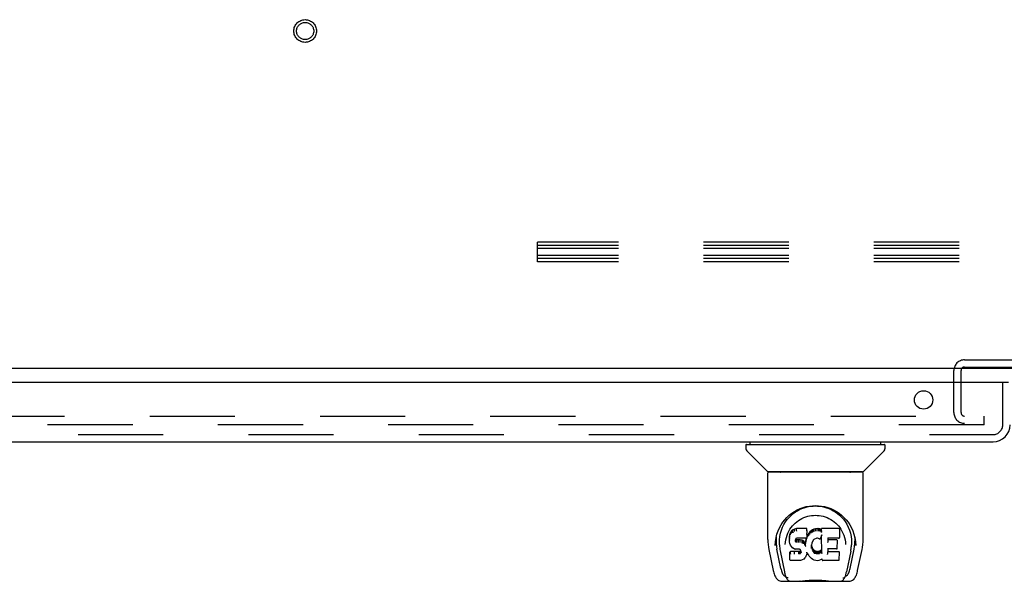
# Model space of a CAD drawing. Header units: inches. Extents: x 0 to 224, y 0 to 145.
# Tile 73 of 89: x 61.64 to 75.87, y 102.54 to 110.65. Entities that reach past the tile are written whole.
import ezdxf

# ---------------------------------------------------------------- set-up
doc = ezdxf.new("R2010")
doc.units = ezdxf.units.IN
doc.header["$LTSCALE"] = 12.302632
doc.header["$MEASUREMENT"] = 0
doc.linetypes.add('HIDDEN', pattern=[0.2, 0.1, -0.1])
doc.layers.get('0').update_dxf_attribs({"linetype": 'CONTINUOUS'})
doc.layers.add('DEFAULT_2', color=8, linetype='HIDDEN')
doc.layers.add('DOOR_3_ASSEMBLY', color=7, linetype='CONTINUOUS')

msp = doc.modelspace()

# ---------------------------------------------------------------- linework, layer by layer
at = {"color": 7, "linetype": 'Continuous'}
msp.add_line((144.081, 105.615), (44.706, 105.615), dxfattribs=at)
at = {"layer": 'DEFAULT_2', "color": 8, "linetype": 'HIDDEN'}
for p, q in [((69.127, 107.156), (69.127, 107.44)), ((112.127, 107.44), (69.127, 107.44)), ((112.127, 107.391), (69.127, 107.391)), ((112.127, 107.348), (69.127, 107.348)), ((112.127, 107.249), (69.127, 107.249)), ((112.127, 107.205), (69.127, 107.205)), ((112.127, 107.156), (69.127, 107.156)), ((75.298, 105.74), (78.49, 105.74)), ((75.144, 104.977), (75.144, 105.586)), ((75.248, 104.977), (75.248, 105.586)), ((75.298, 105.636), (78.49, 105.636)), ((46.3, 104.927), (75.581, 104.927)), ((75.581, 104.802), (75.581, 104.927)), ((75.581, 104.802), (46.3, 104.802))]:
    msp.add_line(p, q, dxfattribs=at)
for radius in [0.164, 0.124]:
    msp.add_circle((65.769, 110.49), radius, dxfattribs=at)
for centre, radius, start, end in [((75.298, 105.586), 0.154, 90, 180), ((75.298, 105.586), 0.05, 90, 180), ((75.298, 104.977), 0.154, 180, 270), ((75.298, 104.977), 0.05, 180, 270)]:
    msp.add_arc(centre, radius, start, end, dxfattribs=at)
at = {"layer": 'DOOR_3_ASSEMBLY', "color": 3, "linetype": 'Continuous'}
for p, q in [((75.936, 105.411), (45.039, 105.411)), ((45.265, 104.557), (75.71, 104.557))]:
    msp.add_line(p, q, dxfattribs=at)
at = {"layer": 'DOOR_3_ASSEMBLY', "color": 8, "linetype": 'HIDDEN'}
for p, q in [((75.852, 104.803), (75.852, 105.411)), ((45.265, 104.661), (75.71, 104.661))]:
    msp.add_line(p, q, dxfattribs=at)
at = {"layer": 'DOOR_3_ASSEMBLY', "color": 7, "linetype": 'Continuous'}
for p, q in [((72.14, 104.51), (72.14, 104.455)), ((72.148, 104.517), (74.14, 104.517)), ((72.199, 104.517), (72.199, 104.557)), ((74.089, 104.517), (74.089, 104.557)), ((74.148, 104.51), (74.148, 104.455)), ((72.446, 104.132), (72.151, 104.427)), ((73.842, 104.132), (74.136, 104.427)), ((72.455, 103.144), (72.455, 104.108)), ((73.825, 104.116), (72.463, 104.116)), ((73.821, 104.124), (72.467, 104.124)), ((72.529, 104.124), (72.527, 104.12)), ((72.527, 104.12), (72.527, 104.12)), ((73.761, 104.12), (73.759, 104.124)), ((73.761, 104.12), (73.761, 104.12)), ((73.833, 103.145), (73.833, 104.108)), ((72.711, 103.399), (72.737, 103.433)), ((72.868, 103.305), (72.842, 103.296)), ((72.868, 103.268), (72.868, 103.305)), ((73.021, 103.305), (72.868, 103.305)), ((73.02, 103.27), (73.021, 103.305)), ((73.022, 103.25), (73.021, 103.305)), ((73.495, 103.317), (73.512, 103.292)), ((72.566, 103.118), (72.574, 103.172)), ((72.576, 103.178), (72.575, 103.123)), ((72.768, 103.197), (72.767, 103.172)), ((72.768, 103.138), (72.767, 103.172)), ((72.773, 103.222), (72.768, 103.197)), ((72.769, 103.163), (72.768, 103.197)), ((72.783, 103.247), (72.773, 103.222)), ((72.774, 103.187), (72.773, 103.222)), ((72.798, 103.269), (72.783, 103.247)), ((72.784, 103.211), (72.783, 103.247)), ((72.808, 103.278), (72.798, 103.269)), ((72.798, 103.233), (72.798, 103.269)), ((72.819, 103.286), (72.808, 103.278)), ((72.808, 103.242), (72.808, 103.278)), ((72.842, 103.296), (72.819, 103.286)), ((72.819, 103.249), (72.819, 103.286)), ((72.842, 103.26), (72.842, 103.296)), ((72.875, 103.163), (72.864, 103.159)), ((72.889, 103.164), (72.875, 103.163)), ((72.889, 103.164), (72.889, 103.164)), ((73.002, 103.164), (72.889, 103.164)), ((73.014, 103.165), (73.002, 103.164)), ((73.002, 103.164), (73.002, 103.164)), ((73.012, 103.164), (73.008, 103.153)), ((73.018, 103.177), (73.014, 103.165)), ((73.015, 103.14), (73.015, 103.166)), ((73.02, 103.191), (73.018, 103.177)), ((73.018, 103.177), (73.018, 103.177)), ((73.021, 103.216), (73.02, 103.191)), ((73.023, 103.197), (73.02, 103.188)), ((73.02, 103.191), (73.02, 103.191)), ((73.021, 103.215), (73.022, 103.25)), ((73.034, 103.218), (73.023, 103.197)), ((73.024, 103.162), (73.023, 103.197)), ((73.047, 103.237), (73.034, 103.218)), ((73.035, 103.182), (73.034, 103.218)), ((73.063, 103.255), (73.047, 103.237)), ((73.048, 103.201), (73.047, 103.237)), ((73.08, 103.271), (73.063, 103.255)), ((73.063, 103.219), (73.063, 103.255)), ((73.099, 103.285), (73.08, 103.271)), ((73.08, 103.235), (73.08, 103.271)), ((73.122, 103.295), (73.099, 103.285)), ((73.1, 103.249), (73.099, 103.285)), ((73.145, 103.301), (73.122, 103.295)), ((73.122, 103.259), (73.122, 103.295)), ((73.169, 103.303), (73.145, 103.301)), ((73.146, 103.264), (73.145, 103.301)), ((73.164, 103.162), (73.153, 103.16)), ((73.175, 103.162), (73.164, 103.162)), ((73.169, 103.266), (73.169, 103.303)), ((73.169, 103.303), (73.193, 103.303)), ((73.169, 103.265), (73.169, 103.266)), ((73.186, 103.159), (73.175, 103.162)), ((73.193, 103.266), (73.193, 103.303)), ((73.206, 103.301), (73.193, 103.303)), ((73.193, 103.264), (73.193, 103.266)), ((73.206, 103.264), (73.206, 103.301)), ((73.219, 103.296), (73.206, 103.301)), ((73.232, 103.202), (73.216, 103.163)), ((73.218, 103.26), (73.219, 103.296)), ((73.231, 103.288), (73.219, 103.296)), ((73.231, 103.253), (73.231, 103.303)), ((73.479, 103.303), (73.231, 103.303)), ((73.237, 102.95), (73.232, 103.202)), ((73.234, 103.208), (73.233, 103.206)), ((73.233, 103.206), (73.233, 103.205)), ((73.233, 103.205), (73.233, 103.205)), ((73.233, 103.205), (73.233, 103.204)), ((73.233, 103.204), (73.233, 103.204)), ((73.233, 103.204), (73.233, 103.204)), ((73.233, 103.204), (73.233, 103.203)), ((73.233, 103.203), (73.233, 103.203)), ((73.234, 103.211), (73.234, 103.209)), ((73.234, 103.209), (73.234, 103.208)), ((73.322, 103.164), (73.321, 103.105)), ((73.479, 103.164), (73.322, 103.164)), ((73.494, 103.178), (73.495, 103.286)), ((73.7, 103.222), (73.713, 103.171)), ((73.712, 103.178), (73.712, 103.123)), ((72.562, 103.06), (72.566, 103.118)), ((72.562, 103.061), (72.562, 103.06)), ((72.623, 103.07), (72.625, 103.045)), ((72.708, 103.074), (72.708, 103.073)), ((72.769, 103.113), (72.768, 103.138)), ((72.768, 103.138), (72.768, 103.138)), ((72.773, 103.088), (72.769, 103.113)), ((72.769, 103.113), (72.769, 103.113)), ((72.783, 103.065), (72.773, 103.088)), ((72.773, 103.088), (72.773, 103.088)), ((72.783, 103.065), (72.783, 103.064)), ((72.797, 103.043), (72.783, 103.064)), ((72.814, 103.025), (72.797, 103.043)), ((72.797, 103.043), (72.797, 103.043)), ((72.814, 103.025), (72.814, 103.025)), ((72.836, 103.011), (72.814, 103.025)), ((72.859, 103.153), (72.857, 103.14)), ((72.857, 103.14), (72.857, 103.126)), ((72.857, 103.12), (72.857, 103.138)), ((72.858, 103.115), (72.859, 103.15)), ((72.861, 103.157), (72.859, 103.153)), ((72.862, 103.146), (72.859, 103.15)), ((72.864, 103.159), (72.861, 103.157)), ((72.861, 103.11), (72.862, 103.146)), ((72.865, 103.143), (72.862, 103.146)), ((72.865, 103.107), (72.865, 103.143)), ((72.877, 103.14), (72.865, 103.143)), ((72.9, 103.141), (72.877, 103.14)), ((72.877, 103.103), (72.877, 103.14)), ((72.877, 103.102), (72.877, 103.103)), ((72.9, 103.104), (72.9, 103.141)), ((72.925, 103.14), (72.9, 103.141)), ((72.9, 103.103), (72.9, 103.104)), ((72.925, 103.103), (72.925, 103.14)), ((72.95, 103.134), (72.925, 103.14)), ((72.925, 103.101), (72.925, 103.103)), ((72.95, 103.097), (72.95, 103.134)), ((72.963, 103.128), (72.95, 103.134)), ((72.962, 103.092), (72.963, 103.128)), ((72.974, 103.12), (72.963, 103.128)), ((72.973, 103.084), (72.974, 103.12)), ((72.992, 103.102), (72.974, 103.12)), ((72.991, 103.067), (72.992, 103.102)), ((73.001, 103.088), (72.992, 103.102)), ((73.005, 103.13), (73.001, 103.088)), ((73.001, 103.051), (73.001, 103.088)), ((73.003, 103.044), (73.003, 103.045)), ((73.008, 103.153), (73.005, 103.13)), ((73.005, 103.095), (73.005, 103.13)), ((73.009, 103.118), (73.008, 103.153)), ((73.087, 103.065), (73.086, 103.039)), ((73.09, 103.091), (73.087, 103.065)), ((73.087, 103.061), (73.087, 103.066)), ((73.087, 103.027), (73.087, 103.061)), ((73.09, 103.049), (73.087, 103.061)), ((73.089, 103.014), (73.09, 103.049)), ((73.094, 103.102), (73.09, 103.091)), ((73.099, 103.025), (73.09, 103.049)), ((73.099, 103.113), (73.094, 103.102)), ((73.113, 103.135), (73.099, 103.113)), ((73.099, 102.99), (73.099, 103.025)), ((73.112, 103.003), (73.099, 103.025)), ((73.121, 103.144), (73.113, 103.135)), ((73.129, 103.15), (73.12, 103.144)), ((73.153, 103.16), (73.129, 103.15)), ((73.198, 103.155), (73.186, 103.159)), ((73.448, 103.14), (73.322, 103.14)), ((73.46, 103.019), (73.462, 103.126)), ((73.577, 103.104), (73.58, 103.074)), ((73.58, 103.073), (73.58, 103.074)), ((73.726, 103.06), (73.726, 103.061)), ((72.47, 103.001), (72.535, 102.696)), ((72.643, 102.728), (72.587, 103.004)), ((72.634, 102.98), (72.696, 102.676)), ((72.781, 102.971), (72.773, 102.963)), ((72.775, 102.851), (72.773, 102.963)), ((72.843, 102.972), (72.781, 102.971)), ((72.781, 102.935), (72.781, 102.971)), ((72.836, 103.011), (72.836, 103.011)), ((72.848, 103.007), (72.836, 103.011)), ((72.843, 102.935), (72.843, 102.972)), ((72.903, 102.972), (72.843, 102.972)), ((72.843, 102.935), (72.843, 102.934)), ((72.861, 103.004), (72.848, 103.007)), ((72.909, 103.004), (72.861, 103.004)), ((72.917, 102.973), (72.903, 102.972)), ((72.904, 102.936), (72.903, 102.972)), ((72.904, 102.936), (72.904, 102.934)), ((72.909, 103.004), (72.909, 103.005)), ((72.915, 103.003), (72.909, 103.004)), ((72.92, 103.002), (72.915, 103.003)), ((72.922, 102.976), (72.917, 102.973)), ((72.917, 102.937), (72.917, 102.973)), ((72.925, 102.998), (72.92, 103.002)), ((72.926, 102.98), (72.922, 102.976)), ((72.922, 102.94), (72.922, 102.976)), ((72.929, 102.993), (72.925, 102.998)), ((72.932, 102.988), (72.926, 102.98)), ((72.927, 102.944), (72.926, 102.98)), ((72.935, 102.981), (72.929, 102.994)), ((72.935, 102.956), (72.935, 102.982)), ((72.937, 102.968), (72.935, 102.982)), ((72.937, 102.962), (72.937, 102.972)), ((72.991, 102.88), (72.974, 102.863)), ((72.999, 102.891), (72.991, 102.88)), ((72.991, 102.88), (72.991, 102.88)), ((73.004, 102.902), (72.999, 102.891)), ((72.999, 102.891), (72.999, 102.891)), ((73.014, 102.925), (73.004, 102.902)), ((73.004, 102.902), (73.004, 102.902)), ((73.021, 102.949), (73.014, 102.925)), ((73.014, 102.925), (73.014, 102.925)), ((73.02, 102.96), (73.02, 102.961)), ((73.02, 102.959), (73.02, 102.96)), ((73.021, 102.958), (73.02, 102.959)), ((73.02, 102.959), (73.02, 102.959)), ((73.021, 102.958), (73.021, 102.958)), ((73.021, 102.957), (73.021, 102.949)), ((73.041, 102.921), (73.021, 102.957)), ((73.021, 102.949), (73.021, 102.949)), ((73.054, 102.902), (73.041, 102.921)), ((73.041, 102.921), (73.041, 102.921)), ((73.07, 102.885), (73.054, 102.902)), ((73.054, 102.902), (73.054, 102.902)), ((73.087, 102.87), (73.07, 102.885)), ((73.07, 102.885), (73.07, 102.885)), ((73.111, 102.967), (73.112, 103.003)), ((73.119, 102.994), (73.112, 103.003)), ((73.119, 102.958), (73.119, 102.994)), ((73.129, 102.985), (73.119, 102.994)), ((73.128, 102.949), (73.129, 102.985)), ((73.139, 102.978), (73.129, 102.985)), ((73.139, 102.942), (73.139, 102.978)), ((73.15, 102.974), (73.139, 102.978)), ((73.15, 102.937), (73.15, 102.974)), ((73.162, 102.972), (73.15, 102.974)), ((73.162, 102.935), (73.162, 102.972)), ((73.162, 102.972), (73.175, 102.971)), ((73.162, 102.933), (73.162, 102.935)), ((73.187, 102.973), (73.175, 102.971)), ((73.175, 102.934), (73.175, 102.971)), ((73.175, 102.933), (73.175, 102.934)), ((73.199, 102.977), (73.187, 102.973)), ((73.187, 102.936), (73.187, 102.973)), ((73.21, 102.982), (73.199, 102.977)), ((73.199, 102.94), (73.199, 102.977)), ((73.22, 102.989), (73.21, 102.982)), ((73.21, 102.946), (73.21, 102.982)), ((73.221, 102.953), (73.22, 102.989)), ((73.239, 102.942), (73.238, 102.943)), ((73.321, 103.008), (73.319, 102.934)), ((73.448, 103.008), (73.32, 103.008)), ((73.48, 102.968), (73.32, 102.968)), ((73.488, 102.851), (73.49, 102.958)), ((73.654, 102.977), (73.592, 102.676)), ((73.644, 102.728), (73.701, 103.004)), ((73.753, 102.696), (73.818, 103.001)), ((72.782, 102.843), (72.775, 102.85)), ((72.782, 102.843), (72.782, 102.843)), ((72.928, 102.843), (72.782, 102.843)), ((72.941, 102.845), (72.928, 102.843)), ((72.953, 102.849), (72.941, 102.845)), ((72.974, 102.863), (72.953, 102.849)), ((72.953, 102.849), (72.953, 102.849)), ((72.974, 102.863), (72.974, 102.863)), ((73.105, 102.856), (73.087, 102.87)), ((73.087, 102.87), (73.087, 102.87)), ((73.115, 102.851), (73.105, 102.856)), ((73.105, 102.856), (73.105, 102.856)), ((73.115, 102.851), (73.115, 102.851)), ((73.126, 102.847), (73.115, 102.851)), ((73.149, 102.841), (73.126, 102.847)), ((73.171, 102.839), (73.149, 102.841)), ((73.194, 102.842), (73.171, 102.839)), ((73.171, 102.84), (73.171, 102.839)), ((73.216, 102.849), (73.194, 102.842)), ((73.235, 102.86), (73.216, 102.849)), ((73.216, 102.849), (73.216, 102.849)), ((73.241, 102.86), (73.235, 102.86)), ((73.24, 102.851), (73.24, 102.86)), ((73.48, 102.843), (73.249, 102.843)), ((72.702, 102.62), (72.709, 102.62)), ((72.709, 102.62), (72.712, 102.611)), ((72.713, 102.608), (72.712, 102.611)), ((73.575, 102.608), (73.576, 102.611)), ((73.576, 102.611), (73.578, 102.62)), ((73.578, 102.62), (73.585, 102.62)), ((72.659, 102.541), (72.66, 102.541)), ((72.66, 102.541), (73.629, 102.541)), ((72.873, 102.541), (72.897, 102.542)), ((72.921, 102.541), (72.92, 102.543)), ((73.366, 102.541), (73.368, 102.543))]:
    msp.add_line(p, q, dxfattribs=at)
for points in [[(72.526, 104.119), (72.525, 104.118), (72.525, 104.117), (72.525, 104.116), (72.524, 104.116), (72.525, 104.116)], [(72.527, 104.12), (72.526, 104.119), (72.526, 104.119)], [(73.762, 104.119), (73.762, 104.119), (73.761, 104.12)], [(73.763, 104.116), (73.763, 104.116), (73.763, 104.116), (73.763, 104.117), (73.762, 104.118), (73.762, 104.119)], [(72.574, 103.172), (72.587, 103.223), (72.604, 103.27), (72.624, 103.315), (72.648, 103.357), (72.673, 103.395), (72.701, 103.431), (72.732, 103.464), (72.765, 103.495), (72.801, 103.523), (72.84, 103.549), (72.881, 103.572), (72.924, 103.592), (72.967, 103.607), (73.011, 103.62), (73.056, 103.628), (73.1, 103.633), (73.144, 103.635), (73.188, 103.633), (73.232, 103.628), (73.277, 103.62), (73.321, 103.607), (73.364, 103.591), (73.407, 103.572), (73.448, 103.549), (73.486, 103.523), (73.522, 103.495), (73.556, 103.464), (73.587, 103.431), (73.615, 103.395), (73.64, 103.356), (73.663, 103.315), (73.684, 103.27), (73.7, 103.222)], [(72.883, 103.559), (72.915, 103.576), (72.947, 103.591), (72.98, 103.602)], [(72.98, 103.602), (73.012, 103.612), (73.045, 103.62), (73.078, 103.625), (73.11, 103.628), (73.143, 103.629), (73.175, 103.628), (73.208, 103.625), (73.24, 103.62), (73.273, 103.613)], [(73.273, 103.613), (73.305, 103.603), (73.337, 103.592), (73.369, 103.578)], [(72.737, 103.433), (72.764, 103.464), (72.792, 103.492)], [(72.776, 103.292), (72.793, 103.316), (72.811, 103.34), (72.83, 103.361), (72.851, 103.382), (72.874, 103.4), (72.898, 103.418), (72.923, 103.434), (72.949, 103.448), (72.976, 103.461), (73.004, 103.471), (73.032, 103.48), (73.06, 103.486), (73.088, 103.491), (73.116, 103.493), (73.144, 103.494), (73.171, 103.493), (73.199, 103.491), (73.227, 103.486), (73.255, 103.48), (73.283, 103.471), (73.311, 103.461), (73.339, 103.448), (73.365, 103.434), (73.39, 103.418), (73.414, 103.401), (73.436, 103.382), (73.457, 103.361), (73.477, 103.34), (73.495, 103.317)], [(72.792, 103.492), (72.821, 103.518), (72.852, 103.54), (72.883, 103.559)], [(73.369, 103.578), (73.401, 103.561), (73.432, 103.542), (73.463, 103.52), (73.493, 103.495), (73.521, 103.468), (73.549, 103.437), (73.574, 103.403), (73.597, 103.365), (73.618, 103.325), (73.636, 103.282), (73.65, 103.237), (73.659, 103.19), (73.665, 103.143)], [(72.623, 103.07), (72.622, 103.094), (72.623, 103.141), (72.628, 103.188), (72.638, 103.234), (72.651, 103.279), (72.668, 103.322), (72.688, 103.362), (72.711, 103.399)], [(72.716, 103.141), (72.724, 103.176), (72.734, 103.208), (72.747, 103.238)], [(72.747, 103.238), (72.76, 103.266), (72.776, 103.292)], [(72.769, 103.162), (72.769, 103.162), (72.769, 103.162), (72.77, 103.161), (72.77, 103.161), (72.77, 103.161), (72.771, 103.161)], [(72.774, 103.187), (72.774, 103.187), (72.774, 103.186), (72.775, 103.186), (72.775, 103.186), (72.776, 103.186), (72.776, 103.186)], [(72.784, 103.211), (72.784, 103.211), (72.784, 103.211), (72.784, 103.21), (72.785, 103.21), (72.785, 103.21), (72.785, 103.21)], [(72.798, 103.232), (72.799, 103.232), (72.799, 103.232), (72.799, 103.232), (72.799, 103.232), (72.8, 103.231), (72.8, 103.231)], [(72.808, 103.242), (72.808, 103.241), (72.809, 103.241), (72.809, 103.241), (72.809, 103.241), (72.809, 103.241), (72.809, 103.24)], [(72.819, 103.249), (72.819, 103.249), (72.819, 103.249), (72.82, 103.249), (72.82, 103.248), (72.82, 103.248), (72.82, 103.248)], [(72.842, 103.26), (72.842, 103.259), (72.842, 103.259), (72.843, 103.259), (72.843, 103.259), (72.843, 103.259), (72.843, 103.258)], [(72.868, 103.268), (72.868, 103.268), (72.868, 103.267), (72.868, 103.267), (72.868, 103.267), (72.868, 103.267), (72.868, 103.266)], [(72.875, 103.163), (72.875, 103.163), (72.875, 103.163), (72.875, 103.163)], [(73.014, 103.165), (73.014, 103.165), (73.013, 103.165), (73.013, 103.165), (73.013, 103.165)], [(73.014, 103.165), (73.014, 103.165), (73.014, 103.165), (73.014, 103.165)], [(73.018, 103.177), (73.018, 103.177), (73.018, 103.176), (73.017, 103.176), (73.017, 103.176), (73.016, 103.176)], [(73.02, 103.268), (73.019, 103.268), (73.019, 103.267), (73.019, 103.267), (73.019, 103.267), (73.018, 103.267), (73.018, 103.266)], [(73.02, 103.191), (73.02, 103.191), (73.02, 103.191), (73.019, 103.19), (73.019, 103.19), (73.018, 103.19), (73.018, 103.19)], [(73.021, 103.216), (73.021, 103.215), (73.021, 103.215), (73.021, 103.215), (73.02, 103.214), (73.02, 103.214), (73.019, 103.214)], [(73.036, 103.181), (73.036, 103.181), (73.036, 103.181), (73.035, 103.181), (73.035, 103.182), (73.035, 103.182), (73.035, 103.182)], [(73.049, 103.2), (73.049, 103.2), (73.049, 103.2), (73.049, 103.2), (73.048, 103.201), (73.048, 103.201), (73.048, 103.201)], [(73.064, 103.217), (73.064, 103.218), (73.064, 103.218), (73.064, 103.218), (73.063, 103.218), (73.063, 103.218), (73.063, 103.219)], [(73.081, 103.234), (73.081, 103.234), (73.081, 103.234), (73.081, 103.234), (73.08, 103.234), (73.08, 103.235), (73.08, 103.235)], [(73.101, 103.248), (73.1, 103.248), (73.1, 103.248), (73.1, 103.248), (73.1, 103.248), (73.1, 103.249), (73.1, 103.249)], [(73.123, 103.257), (73.122, 103.258), (73.122, 103.258), (73.122, 103.258), (73.122, 103.258), (73.122, 103.258), (73.122, 103.259)], [(73.146, 103.263), (73.146, 103.263), (73.146, 103.263), (73.146, 103.263), (73.146, 103.263), (73.146, 103.264), (73.146, 103.264)], [(73.164, 103.162), (73.164, 103.162), (73.164, 103.163), (73.164, 103.163)], [(73.175, 103.162), (73.175, 103.162), (73.175, 103.162), (73.175, 103.163)], [(73.198, 103.155), (73.198, 103.155), (73.2, 103.154), (73.202, 103.154), (73.204, 103.154), (73.207, 103.154), (73.209, 103.155), (73.211, 103.156), (73.212, 103.157), (73.214, 103.159), (73.215, 103.16), (73.216, 103.162), (73.216, 103.163)], [(73.205, 103.263), (73.205, 103.263), (73.205, 103.263), (73.205, 103.263), (73.206, 103.263), (73.206, 103.264), (73.206, 103.264)], [(73.218, 103.259), (73.218, 103.259), (73.218, 103.259), (73.218, 103.259), (73.218, 103.259), (73.218, 103.26), (73.218, 103.26)], [(73.233, 103.264), (73.233, 103.265), (73.233, 103.265), (73.232, 103.265), (73.232, 103.265), (73.232, 103.265), (73.232, 103.266)], [(73.233, 103.248), (73.233, 103.249), (73.233, 103.249), (73.233, 103.25), (73.232, 103.25), (73.232, 103.251), (73.232, 103.251)], [(73.233, 103.203), (73.233, 103.203), (73.232, 103.203)], [(73.232, 103.203), (73.232, 103.203), (73.232, 103.202), (73.232, 103.202)], [(73.32, 103.164), (73.32, 103.164), (73.321, 103.164), (73.321, 103.164), (73.321, 103.164), (73.321, 103.164), (73.322, 103.164)], [(73.479, 103.164), (73.48, 103.164), (73.483, 103.164), (73.485, 103.165), (73.487, 103.166), (73.489, 103.167), (73.49, 103.169), (73.492, 103.171), (73.493, 103.173), (73.493, 103.176), (73.494, 103.178)], [(73.512, 103.292), (73.527, 103.266), (73.541, 103.238)], [(73.541, 103.238), (73.553, 103.208), (73.564, 103.176), (73.572, 103.141), (73.577, 103.104)], [(73.713, 103.171), (73.722, 103.118), (73.726, 103.06)], [(72.455, 103.145), (72.456, 103.111), (72.459, 103.071), (72.464, 103.032), (72.47, 103.001)], [(72.575, 103.123), (72.576, 103.089), (72.58, 103.045), (72.587, 103.004)], [(72.625, 103.045), (72.627, 103.025), (72.63, 103.001), (72.634, 102.98)], [(72.708, 103.074), (72.71, 103.104), (72.716, 103.141)], [(72.768, 103.138), (72.768, 103.137), (72.768, 103.137), (72.768, 103.137), (72.769, 103.137), (72.769, 103.136), (72.77, 103.136)], [(72.769, 103.113), (72.769, 103.113), (72.769, 103.112), (72.769, 103.112), (72.77, 103.112), (72.77, 103.112), (72.771, 103.112)], [(72.773, 103.088), (72.774, 103.088), (72.774, 103.088), (72.774, 103.087), (72.775, 103.087), (72.775, 103.087)], [(72.783, 103.064), (72.783, 103.064), (72.783, 103.064), (72.784, 103.064), (72.784, 103.064)], [(72.797, 103.043), (72.797, 103.043), (72.797, 103.043), (72.797, 103.043), (72.798, 103.043), (72.798, 103.043)], [(72.814, 103.025), (72.814, 103.025), (72.815, 103.025), (72.815, 103.025), (72.816, 103.025)], [(72.855, 103.139), (72.856, 103.139), (72.856, 103.139), (72.857, 103.139), (72.857, 103.14), (72.857, 103.14), (72.857, 103.14)], [(72.855, 103.125), (72.855, 103.125), (72.855, 103.125), (72.856, 103.125), (72.856, 103.125), (72.856, 103.126), (72.857, 103.126)], [(72.855, 103.118), (72.855, 103.118), (72.856, 103.119), (72.856, 103.119), (72.857, 103.119), (72.857, 103.119), (72.857, 103.12)], [(72.857, 103.153), (72.858, 103.152), (72.859, 103.153), (72.859, 103.153), (72.859, 103.153), (72.859, 103.153)], [(72.857, 103.113), (72.857, 103.113), (72.857, 103.113), (72.858, 103.113), (72.858, 103.114), (72.858, 103.114), (72.858, 103.114)], [(72.86, 103.157), (72.86, 103.157), (72.861, 103.157), (72.861, 103.157), (72.861, 103.157)], [(72.86, 103.109), (72.86, 103.109), (72.86, 103.109), (72.861, 103.109), (72.861, 103.109), (72.861, 103.11), (72.861, 103.11)], [(72.863, 103.159), (72.863, 103.159), (72.864, 103.159), (72.864, 103.159), (72.864, 103.159)], [(72.864, 103.105), (72.864, 103.106), (72.864, 103.106), (72.865, 103.106), (72.865, 103.106), (72.865, 103.106), (72.865, 103.107)], [(72.949, 103.096), (72.949, 103.096), (72.949, 103.096), (72.95, 103.097), (72.95, 103.097), (72.95, 103.097), (72.95, 103.097)], [(72.961, 103.09), (72.961, 103.091), (72.962, 103.091), (72.962, 103.091), (72.962, 103.091), (72.962, 103.092), (72.962, 103.092)], [(72.972, 103.083), (72.972, 103.083), (72.972, 103.083), (72.973, 103.083), (72.973, 103.084), (72.973, 103.084), (72.973, 103.084)], [(72.99, 103.065), (72.99, 103.065), (72.99, 103.065), (72.991, 103.066), (72.991, 103.066), (72.991, 103.066), (72.991, 103.066)], [(73.003, 103.045), (73.002, 103.047), (73.002, 103.049), (73.002, 103.05), (73.001, 103.05)], [(73.007, 103.094), (73.007, 103.094), (73.006, 103.094), (73.006, 103.094), (73.006, 103.095), (73.005, 103.095), (73.005, 103.095)], [(73.011, 103.117), (73.011, 103.117), (73.01, 103.117), (73.01, 103.117), (73.009, 103.117), (73.009, 103.118), (73.009, 103.118)], [(73.017, 103.139), (73.016, 103.139), (73.016, 103.139), (73.016, 103.139), (73.015, 103.139), (73.015, 103.14), (73.015, 103.14)], [(73.025, 103.16), (73.025, 103.16), (73.025, 103.161), (73.024, 103.161), (73.024, 103.161), (73.024, 103.161), (73.024, 103.162)], [(73.085, 103.039), (73.085, 103.039), (73.085, 103.038), (73.085, 103.038), (73.084, 103.038), (73.084, 103.038), (73.084, 103.038)], [(73.087, 103.065), (73.087, 103.065), (73.086, 103.065), (73.086, 103.064), (73.086, 103.064), (73.085, 103.064), (73.085, 103.064)], [(73.086, 103.026), (73.086, 103.026), (73.086, 103.026), (73.086, 103.026), (73.085, 103.025), (73.085, 103.025), (73.085, 103.025)], [(73.09, 103.091), (73.09, 103.09), (73.09, 103.09), (73.089, 103.09), (73.089, 103.09), (73.088, 103.09)], [(73.094, 103.102), (73.094, 103.102), (73.093, 103.102), (73.093, 103.101), (73.092, 103.101), (73.092, 103.101)], [(73.099, 103.113), (73.099, 103.113), (73.099, 103.112), (73.098, 103.112), (73.098, 103.112)], [(73.113, 103.135), (73.113, 103.135), (73.113, 103.135), (73.112, 103.135), (73.112, 103.135), (73.112, 103.135)], [(73.12, 103.144), (73.12, 103.144), (73.12, 103.144), (73.12, 103.144), (73.119, 103.144)], [(73.129, 103.15), (73.129, 103.15), (73.129, 103.15), (73.128, 103.15)], [(73.153, 103.16), (73.153, 103.16), (73.152, 103.16), (73.152, 103.16)], [(73.186, 103.159), (73.186, 103.159), (73.187, 103.16), (73.187, 103.16)], [(73.199, 103.155), (73.198, 103.155), (73.198, 103.155), (73.198, 103.155)], [(73.319, 103.102), (73.319, 103.102), (73.32, 103.102), (73.32, 103.102), (73.32, 103.103), (73.32, 103.103), (73.32, 103.103)], [(73.654, 102.977), (73.654, 102.98), (73.655, 102.983), (73.655, 102.986), (73.656, 102.989), (73.656, 102.992), (73.657, 102.995), (73.657, 102.998), (73.658, 103.001), (73.658, 103.004), (73.659, 103.007), (73.659, 103.011), (73.66, 103.014), (73.66, 103.017), (73.661, 103.021), (73.661, 103.025), (73.661, 103.028), (73.662, 103.032), (73.662, 103.036), (73.662, 103.04), (73.663, 103.044), (73.665, 103.07)], [(73.665, 103.143), (73.666, 103.095), (73.665, 103.07)], [(73.701, 103.004), (73.708, 103.044), (73.712, 103.088), (73.712, 103.123)], [(73.818, 103.001), (73.823, 103.031), (73.829, 103.071), (73.832, 103.111), (73.833, 103.145)], [(72.774, 102.928), (72.774, 102.928), (72.774, 102.927), (72.775, 102.927), (72.775, 102.927), (72.775, 102.927), (72.776, 102.927)], [(72.781, 102.935), (72.782, 102.934), (72.782, 102.934), (72.782, 102.934), (72.782, 102.934), (72.782, 102.933), (72.782, 102.933)], [(72.836, 103.011), (72.836, 103.011), (72.836, 103.011), (72.836, 103.012)], [(72.848, 103.007), (72.848, 103.007), (72.848, 103.007), (72.849, 103.007)], [(72.861, 103.004), (72.861, 103.004), (72.861, 103.005), (72.861, 103.005)], [(72.915, 103.003), (72.915, 103.003), (72.915, 103.004), (72.916, 103.004)], [(72.917, 102.937), (72.917, 102.936), (72.918, 102.936), (72.918, 102.936), (72.918, 102.936), (72.918, 102.935), (72.918, 102.935)], [(72.92, 103.002), (72.921, 103.002), (72.921, 103.002), (72.921, 103.002)], [(72.922, 102.939), (72.922, 102.939), (72.922, 102.939), (72.923, 102.939), (72.923, 102.939), (72.923, 102.938), (72.923, 102.938)], [(72.925, 102.998), (72.925, 102.998), (72.926, 102.998), (72.926, 102.998), (72.926, 102.998)], [(72.927, 102.944), (72.927, 102.944), (72.927, 102.944), (72.927, 102.944), (72.928, 102.943), (72.928, 102.943), (72.928, 102.943)], [(72.929, 102.993), (72.929, 102.993), (72.93, 102.993), (72.93, 102.993), (72.931, 102.993)], [(72.935, 102.981), (72.935, 102.981), (72.935, 102.981), (72.936, 102.981), (72.936, 102.981), (72.937, 102.981)], [(72.935, 102.956), (72.935, 102.955), (72.935, 102.955), (72.936, 102.955), (72.936, 102.955), (72.936, 102.955), (72.937, 102.954)], [(72.937, 102.968), (72.937, 102.968), (72.938, 102.967), (72.938, 102.967), (72.938, 102.967), (72.939, 102.967), (72.939, 102.967)], [(72.937, 102.962), (72.937, 102.961), (72.937, 102.961), (72.938, 102.961), (72.938, 102.961), (72.938, 102.96), (72.939, 102.96)], [(72.991, 102.88), (72.991, 102.88), (72.991, 102.88), (72.991, 102.88), (72.99, 102.88), (72.99, 102.88)], [(72.999, 102.891), (72.998, 102.891), (72.998, 102.89), (72.998, 102.89), (72.997, 102.89)], [(73.004, 102.902), (73.004, 102.902), (73.004, 102.901), (73.003, 102.901), (73.003, 102.901)], [(73.014, 102.925), (73.014, 102.925), (73.013, 102.924), (73.013, 102.924), (73.012, 102.924), (73.012, 102.924)], [(73.021, 102.949), (73.02, 102.948), (73.02, 102.948), (73.02, 102.948), (73.02, 102.948), (73.019, 102.948), (73.019, 102.948)], [(73.02, 102.961), (73.02, 102.961), (73.02, 102.962)], [(73.021, 102.957), (73.021, 102.957), (73.021, 102.957), (73.021, 102.957), (73.021, 102.957), (73.021, 102.958), (73.021, 102.958), (73.021, 102.958)], [(73.021, 102.957), (73.021, 102.957), (73.021, 102.957), (73.021, 102.957), (73.021, 102.957)], [(73.041, 102.921), (73.041, 102.921), (73.042, 102.92), (73.042, 102.92), (73.043, 102.92)], [(73.054, 102.902), (73.055, 102.902), (73.055, 102.902), (73.055, 102.902), (73.056, 102.902), (73.056, 102.902)], [(73.07, 102.885), (73.07, 102.885), (73.07, 102.885), (73.071, 102.885), (73.071, 102.885)], [(73.089, 103.014), (73.089, 103.014), (73.089, 103.014), (73.088, 103.013), (73.088, 103.013), (73.088, 103.013), (73.087, 103.013)], [(73.099, 102.99), (73.098, 102.99), (73.098, 102.989), (73.098, 102.989), (73.098, 102.989), (73.097, 102.989), (73.097, 102.989)], [(73.109, 102.966), (73.11, 102.966), (73.11, 102.966), (73.11, 102.966), (73.111, 102.967), (73.111, 102.967), (73.111, 102.967)], [(73.118, 102.956), (73.118, 102.956), (73.118, 102.957), (73.118, 102.957), (73.119, 102.957), (73.119, 102.957), (73.119, 102.958)], [(73.127, 102.948), (73.128, 102.948), (73.128, 102.948), (73.128, 102.948), (73.128, 102.948), (73.128, 102.949), (73.128, 102.949)], [(73.138, 102.94), (73.138, 102.941), (73.138, 102.941), (73.138, 102.941), (73.138, 102.941), (73.139, 102.942), (73.139, 102.942)], [(73.149, 102.936), (73.15, 102.936), (73.15, 102.936), (73.15, 102.936), (73.15, 102.937), (73.15, 102.937), (73.15, 102.937)], [(73.187, 102.935), (73.187, 102.935), (73.187, 102.935), (73.187, 102.936), (73.187, 102.936), (73.187, 102.936), (73.187, 102.936)], [(73.2, 102.939), (73.2, 102.939), (73.199, 102.939), (73.199, 102.939), (73.199, 102.94), (73.199, 102.94), (73.199, 102.94)], [(73.211, 102.944), (73.211, 102.944), (73.211, 102.945), (73.211, 102.945), (73.211, 102.945), (73.211, 102.945), (73.21, 102.946)], [(73.236, 102.986), (73.235, 102.987), (73.235, 102.988), (73.234, 102.989), (73.233, 102.989), (73.232, 102.99), (73.232, 102.99), (73.231, 102.991), (73.23, 102.991), (73.229, 102.991), (73.228, 102.991), (73.228, 102.991), (73.227, 102.991)], [(73.238, 102.943), (73.238, 102.945), (73.237, 102.946), (73.237, 102.949)], [(73.317, 102.93), (73.318, 102.93), (73.318, 102.931), (73.318, 102.931), (73.318, 102.931), (73.319, 102.931), (73.319, 102.932)], [(73.319, 103.008), (73.319, 103.008), (73.319, 103.008), (73.319, 103.008), (73.32, 103.008), (73.32, 103.008), (73.32, 103.008)], [(73.448, 103.008), (73.45, 103.008), (73.452, 103.008), (73.453, 103.009), (73.455, 103.01), (73.456, 103.011), (73.457, 103.012), (73.458, 103.014), (73.459, 103.015), (73.46, 103.017), (73.46, 103.019)], [(72.775, 102.851), (72.775, 102.85), (72.775, 102.85)], [(72.775, 102.85), (72.776, 102.85), (72.776, 102.85), (72.777, 102.85), (72.777, 102.85)], [(72.782, 102.843), (72.783, 102.843), (72.783, 102.843), (72.783, 102.843), (72.783, 102.843), (72.783, 102.843), (72.783, 102.844)], [(72.928, 102.843), (72.928, 102.843), (72.928, 102.843), (72.928, 102.843), (72.928, 102.843), (72.928, 102.843), (72.928, 102.844)], [(72.941, 102.845), (72.941, 102.845), (72.941, 102.845), (72.94, 102.845)], [(72.953, 102.849), (72.953, 102.849), (72.952, 102.849), (72.952, 102.849)], [(72.974, 102.863), (72.973, 102.863), (72.973, 102.863), (72.973, 102.863), (72.972, 102.863)], [(73.087, 102.87), (73.087, 102.87), (73.087, 102.87), (73.088, 102.87), (73.088, 102.87)], [(73.105, 102.856), (73.105, 102.856), (73.105, 102.856), (73.106, 102.856), (73.106, 102.856)], [(73.115, 102.851), (73.116, 102.851), (73.116, 102.851), (73.116, 102.851)], [(73.126, 102.847), (73.126, 102.847), (73.127, 102.847), (73.127, 102.848)], [(73.149, 102.841), (73.149, 102.842), (73.149, 102.842), (73.149, 102.842)], [(73.194, 102.843), (73.194, 102.842), (73.194, 102.842), (73.194, 102.842)], [(73.216, 102.849), (73.216, 102.849), (73.216, 102.849), (73.216, 102.849)], [(73.234, 102.861), (73.235, 102.861), (73.235, 102.86), (73.235, 102.86), (73.235, 102.86), (73.235, 102.86), (73.235, 102.86)], [(73.24, 102.851), (73.241, 102.85), (73.241, 102.848), (73.242, 102.846), (73.243, 102.845), (73.245, 102.844), (73.246, 102.843), (73.248, 102.843), (73.249, 102.843)], [(73.242, 102.861), (73.242, 102.861), (73.242, 102.86), (73.241, 102.86), (73.241, 102.86), (73.241, 102.86), (73.241, 102.86)], [(73.48, 102.843), (73.481, 102.843), (73.483, 102.843), (73.484, 102.844), (73.485, 102.845), (73.487, 102.846), (73.488, 102.848), (73.488, 102.85), (73.488, 102.851)], [(72.535, 102.696), (72.538, 102.683), (72.543, 102.664), (72.548, 102.647), (72.553, 102.632), (72.559, 102.619), (72.565, 102.606), (72.571, 102.595), (72.578, 102.584), (72.586, 102.575), (72.596, 102.566), (72.606, 102.558), (72.617, 102.551), (72.629, 102.546), (72.642, 102.543)], [(72.643, 102.728), (72.647, 102.711), (72.652, 102.693), (72.657, 102.676), (72.662, 102.661), (72.668, 102.648), (72.675, 102.638), (72.682, 102.629), (72.689, 102.624), (72.696, 102.621), (72.702, 102.62)], [(72.696, 102.676), (72.698, 102.666), (72.7, 102.654), (72.703, 102.642), (72.706, 102.63), (72.709, 102.62)], [(72.713, 102.608), (72.719, 102.597), (72.725, 102.585), (72.732, 102.575), (72.739, 102.566), (72.746, 102.559), (72.754, 102.553), (72.762, 102.547), (72.772, 102.544), (72.781, 102.541), (72.788, 102.541)], [(72.749, 102.589), (72.744, 102.589), (72.739, 102.589), (72.734, 102.59), (72.73, 102.592), (72.726, 102.594), (72.722, 102.597), (72.719, 102.6), (72.716, 102.603), (72.713, 102.607), (72.713, 102.608)], [(73.499, 102.541), (73.507, 102.541), (73.516, 102.544), (73.526, 102.547), (73.534, 102.553), (73.542, 102.559), (73.549, 102.567), (73.556, 102.575), (73.563, 102.585), (73.569, 102.597), (73.575, 102.608)], [(73.539, 102.589), (73.544, 102.589), (73.549, 102.589), (73.553, 102.59), (73.558, 102.592), (73.562, 102.594), (73.566, 102.597), (73.569, 102.6), (73.572, 102.603), (73.574, 102.607), (73.575, 102.608)], [(73.578, 102.62), (73.582, 102.631), (73.584, 102.642), (73.587, 102.654), (73.59, 102.666), (73.592, 102.676)], [(73.585, 102.62), (73.591, 102.621), (73.599, 102.624), (73.606, 102.63), (73.613, 102.638), (73.619, 102.649), (73.625, 102.661), (73.631, 102.676), (73.636, 102.693), (73.641, 102.711), (73.644, 102.728)], [(73.645, 102.542), (73.658, 102.546), (73.67, 102.551), (73.681, 102.557), (73.692, 102.565), (73.701, 102.574), (73.709, 102.584), (73.716, 102.594), (73.723, 102.606), (73.729, 102.618), (73.735, 102.632), (73.74, 102.647), (73.745, 102.664), (73.75, 102.682), (73.753, 102.696)], [(72.642, 102.543), (72.656, 102.541), (72.659, 102.541)], [(72.873, 102.541), (72.895, 102.542), (72.918, 102.543)], [(72.897, 102.542), (72.926, 102.543), (72.955, 102.546), (72.986, 102.549), (73.017, 102.551), (73.048, 102.554), (73.079, 102.556), (73.112, 102.557), (73.144, 102.557), (73.176, 102.557), (73.208, 102.556), (73.24, 102.554), (73.271, 102.551), (73.302, 102.549), (73.332, 102.546), (73.362, 102.543)], [(72.918, 102.543), (72.942, 102.545), (72.968, 102.548), (72.996, 102.551), (73.024, 102.553), (73.053, 102.556), (73.083, 102.557), (73.113, 102.559), (73.144, 102.559), (73.174, 102.559), (73.204, 102.557), (73.234, 102.556), (73.264, 102.553), (73.292, 102.551), (73.319, 102.548), (73.345, 102.545)], [(73.345, 102.545), (73.37, 102.543), (73.393, 102.542), (73.414, 102.541)], [(73.362, 102.543), (73.39, 102.542), (73.414, 102.541)], [(73.629, 102.541), (73.631, 102.541), (73.645, 102.542)]]:
    msp.add_lwpolyline(points, dxfattribs=at)
at = {"layer": 'DOOR_3_ASSEMBLY', "color": 3, "linetype": 'Continuous'}
msp.add_circle((74.706, 105.161), 0.133, dxfattribs=at)
msp.add_arc((75.71, 104.803), 0.246, 270, 360, dxfattribs=at)
at = {"layer": 'DOOR_3_ASSEMBLY', "color": 8, "linetype": 'HIDDEN'}
msp.add_arc((75.71, 104.803), 0.142, 270, 360, dxfattribs=at)
at = {"layer": 'DOOR_3_ASSEMBLY', "color": 7, "linetype": 'Continuous'}
for centre, radius, start, end in [((72.148, 104.51), 0.00787, 90, 180), ((72.179, 104.455), 0.0394, 180, 225), ((74.108, 104.455), 0.0394, 315, 360), ((74.14, 104.51), 0.00787, 0, 90), ((72.467, 104.153), 0.0295, 225, 270), ((72.463, 104.108), 0.00787, 90, 180), ((72.637, 104.136), 0.0197, 270, 323.006), ((73.651, 104.136), 0.0197, 216.994, 270), ((73.821, 104.153), 0.0295, 270, 315), ((73.825, 104.108), 0.00787, 0, 90)]:
    msp.add_arc(centre, radius, start, end, dxfattribs=at)
for centre, major_axis, ratio, start_param, end_param in [((72.778, 103.198), (0.004, 0.0113), 0.082603, -3.358849, -3.237788), ((72.789, 103.22), (0.00493, 0.00872), 0.139701, -3.375731, -3.231538), ((72.805, 103.24), (0.00667, 0.00805), 0.161626, -3.329134, -3.201937), ((73.018, 103.27), (-0.00006, 0.00283), 0.69468, -2.388692, -1.626091), ((73.233, 103.268), (-0.00005, 0.00283), 0.694711, -4.711973, -3.921462), ((73.233, 103.252), (-0.00119, 0.00309), 0.517372, 0.955426, 1.594301), ((73.479, 103.286), (0, 0.0161), 0.999848, -1.588252, 0), ((72.854, 103.128), (-0.00245, 0.00904), 0.086305, -3.009796, -2.851612), ((72.855, 103.12), (-0.00334, 0.00617), 0.202659, -3.013778, -2.795609), ((72.856, 103.115), (-0.0051, 0.00558), 0.236803, -3.069215, -2.893885), ((72.86, 103.11), (0.00537, -0.00361), 0.301523, 0.056707, 0.196496), ((72.985, 103.074), (-0.00628, 0.00793), 0.164287, -3.076154, -2.942496), ((73.003, 103.049), (-0.00129, 0.00383), 0.306196, 0.760017, 1.08509), ((73.319, 103.105), (0.00005, 0.00283), 0.694711, -2.361723, -1.571213), ((73.448, 103.127), (0, 0.0133), 0.999848, -1.588252, 0), ((72.776, 102.931), (0.00133, 0.0034), 0.413699, -3.931587, -3.404362), ((72.784, 102.937), (0.00243, 0.00249), 0.565489, -3.661377, -3.398136), ((72.928, 102.945), (0.00623, 0.00529), 0.230667, 2.952001, 3.091843), ((72.939, 102.962), (0.00377, 0.00659), 0.191545, -3.454301, -3.256285), ((72.939, 102.969), (0.00243, 0.00802), 0.107328, -3.463611, -3.284363), ((73.104, 102.976), (-0.00646, 0.00915), 0.140046, -3.074302, -2.951316), ((73.227, 102.981), (0, 0.0108), 0.999848, 0, 0.641022), ((73.239, 102.947), (-0.00163, 0.00422), 0.284259, 0.65996, 1.068541), ((73.317, 102.934), (0.00005, 0.00283), 0.694711, -2.361723, -1.571213), ((73.48, 102.958), (0, 0.0104), 0.999848, -1.588252, 0)]:
    msp.add_ellipse(centre, major_axis=major_axis, ratio=ratio, start_param=start_param, end_param=end_param, dxfattribs=at)

doc.saveas('drawing.dxf')
